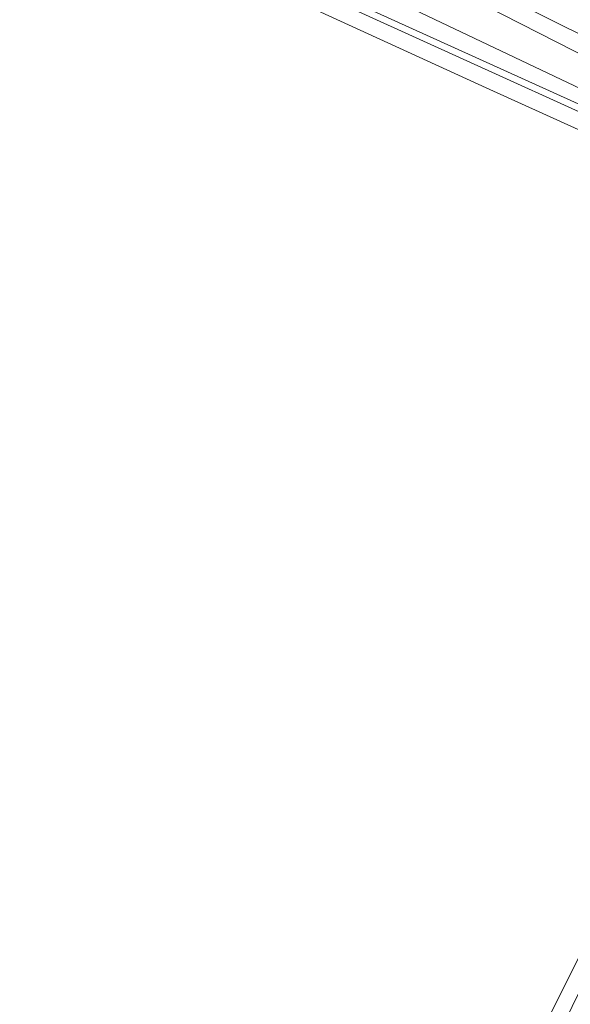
# Model space of a CAD drawing. Extents: x 176032 to 190000, y 318229 to 352878.
# Tile 99 of 184: x 177254 to 177311, y 321288 to 321392. Entities that reach past the tile are written whole.
import ezdxf

# ---------------------------------------------------------------- set-up
doc = ezdxf.new("R2010")
doc.units = 0
for name, color, linetype, lineweight in [('af-bs-rasterhekwerk', 253, 'hekwerk', 18), ('bp-b5-boom', 253, 'Continuous', 18), ('bp-b5-grasland', 253, 'Continuous', 18), ('gw-bs-kruinlijn', 253, 'Continuous', 18), ('og-b5-grond_ingericht', 253, 'Continuous', 18), ('og-bs-terreinafscheiding', 7, 'Continuous', 18), ('vh-b5-verh_soort', 253, 'Continuous', 18)]:
    doc.layers.add(name, color=color, linetype=linetype, lineweight=lineweight)
doc.layers.add('viewports', color=7, linetype='Continuous')
doc.linetypes.add('hekwerk', pattern='A,7,-1.5,[1,RTW.shx,S=0.75,R=0,X=0,Y=0],-1.5', length=10)

# ---------------------------------------------------------------- blocks, each defined once
blk = doc.blocks.new('x-ref dtb totaal grijs')
at = {"layer": 'af-bs-rasterhekwerk'}
for points in [[(177175.567, 321452.9, 43.857), (177175.391, 321452.469, 44.005), (177175.163, 321450.963, 44.036), (177174.979, 321449.342, 44.105), (177175.222, 321447.611, 44.105), (177175.536, 321445.954, 44.123), (177176.493, 321443.769, 44.118), (177177.226, 321442.684, 44.123), (177178.489, 321441.605, 44.132), (177179.815, 321440.729, 44.127), (177199.65, 321431.706, 43.962), (177234.682, 321415.599, 44.28), (177261.126, 321403.73, 44.441), (177283.971, 321393.238, 44.511), (177302.573, 321384.732, 44.289), (177314.517, 321379.324, 44.262), (177332.796, 321371.062, 44.28)], [(177350.383, 321365.841, 44.721), (177349.305, 321366.318, 44.667), (177345.546, 321367.943, 44.398), (177326.668, 321376.525, 44.158), (177260.765, 321406.414, 44.193), (177225.731, 321422.5, 43.975)]]:
    blk.add_polyline3d(points, dxfattribs=at)
at = {"layer": 'bp-b5-boom'}
for points in [[(177226.619, 321432.004, 43.975), (177228.239, 321431.179, 47.647), (177227.827, 321424.889, 47.647), (177355.932, 321364.024, 47.326), (177355.7, 321363.594, 47.299), (177352.272, 321364.933, 45.793), (177350.383, 321365.841, 44.721), (177349.305, 321366.318, 44.667), (177345.546, 321367.943, 44.398), (177326.668, 321376.525, 44.158), (177260.765, 321406.414, 44.193), (177225.731, 321422.5, 43.975)], [(177228.239, 321431.179, 47.647), (177359.368, 321364.415, 47.215), (177358.352, 321362.32, 47.215), (177357.218, 321362.892, 47.319), (177356.739, 321363.135, 47.319), (177356.282, 321363.367, 47.319), (177355.7, 321363.594, 47.299), (177355.932, 321364.024, 47.326), (177227.827, 321424.889, 47.647)]]:
    blk.add_polyline3d(points, close=True, dxfattribs=at)
at = {"layer": 'bp-b5-grasland'}
for points in [[(177260.765, 321406.414, 44.193), (177326.668, 321376.525, 44.158)], [(177339.028, 321370.122, 44.071), (177304.728, 321385.691, 44.049), (177261.006, 321405.561, 44.071)]]:
    blk.add_polyline3d(points, dxfattribs=at)
blk.add_polyline3d([(177342.919, 321360.887, 44.109), (177343.074, 321358.592, 44.21), (177340.002, 321347.112, 44.459), (177332.126, 321329.604, 44.45), (177311.638, 321288.122, 44.38), (177276.726, 321217.196, 44.271), (177247.726, 321159.308, 44.236), (177215.813, 321094.576, 44.18), (177209.355, 321080.969, 44.162), (177202.776, 321067.647, 44.275), (177198.987, 321069.48, 44.411), (177202.81, 321076.055, 44.411), (177244.624, 321158.662, 44.45), (177265.191, 321200.319, 44.45), (177281.307, 321232.749, 44.45), (177294.914, 321258.473, 44.472), (177321.96, 321312.551, 44.254), (177340.005, 321350.742, 44.223), (177342.809, 321360.067, 44.132)], close=True, dxfattribs=at)
at = {"layer": 'gw-bs-kruinlijn'}
for points in [[(177498.008, 321650.517, 47.174), (177482.223, 321616.991, 47.039), (177452.751, 321557.265, 46.961), (177444.298, 321539.659, 47.165), (177425.925, 321503.514, 47.239), (177406.991, 321464.729, 47.239), (177390.19, 321429.397, 47.205), (177379.164, 321406.591, 47.222), (177368.487, 321384.325, 47.174), (177358.999, 321365.737, 47.191), (177334.268, 321379.469, 48.138), (177273.357, 321409.895, 47.526), (177238.105, 321428.689, 47.652), (177234.158, 321449.551, 47.621), (177235.51, 321471.361, 47.257), (177239.197, 321525.265, 47.982), (177241.014, 321558.18, 47.704), (177243.735, 321576.464, 48.021), (177246.842, 321587.031, 47.417), (177250.955, 321597.107, 47.365), (177264.59, 321625.932, 47.374), (177283.423, 321665.721, 47.17), (177290.217, 321682.245, 46.21)], [(177355.7, 321363.594, 47.299), (177355.932, 321364.024, 47.326), (177227.827, 321424.889, 47.647), (177228.239, 321431.179, 47.647)]]:
    blk.add_polyline3d(points, dxfattribs=at)
at = {"layer": 'og-b5-grond_ingericht'}
for points in [[(177393.94, 321434.541, 47.161), (177359.368, 321364.415, 47.215), (177228.239, 321431.179, 47.647)], [(177283.971, 321393.238, 44.511), (177302.573, 321384.732, 44.289), (177314.517, 321379.324, 44.262), (177332.796, 321371.062, 44.28), (177337.559, 321368.515, 44.166), (177340.39, 321366.845, 44.166), (177341.507, 321365.99, 44.166), (177341.767, 321365.698, 44.16), (177342.09, 321365.335, 44.153), (177342.575, 321364.486, 44.145), (177342.778, 321363.812, 44.14), (177343.015, 321362.825, 44.132), (177343.02, 321361.641, 44.132), (177342.919, 321360.887, 44.109), (177342.809, 321360.067, 44.132), (177340.005, 321350.742, 44.223), (177321.96, 321312.551, 44.254), (177294.914, 321258.473, 44.472), (177281.307, 321232.749, 44.45), (177265.191, 321200.319, 44.45), (177244.624, 321158.662, 44.45)]]:
    blk.add_polyline3d(points, dxfattribs=at)
at = {"layer": 'og-bs-terreinafscheiding'}
for points in [[(177261.006, 321405.561, 44.071), (177304.728, 321385.691, 44.049), (177339.028, 321370.122, 44.071), (177341.344, 321368.944, 44.11), (177342.7, 321368.068, 44.184), (177343.7, 321367.349, 44.193), (177344.82, 321366.167, 44.275), (177345.709, 321364.932, 44.332), (177346.346, 321363.633, 44.446), (177347.02, 321361.633, 44.576), (177347.433, 321359.7, 44.712), (177347.387, 321357.616, 44.986), (177347.207, 321355.683, 45.2), (177346.64, 321353.49, 45.51), (177344.457, 321346.563, 46.142), (177340.515, 321334.144, 47.01), (177338.211, 321326.525, 47.359)], [(177198.987, 321069.48, 44.411), (177202.81, 321076.055, 44.411), (177244.624, 321158.662, 44.45), (177265.191, 321200.319, 44.45), (177281.307, 321232.749, 44.45), (177294.914, 321258.473, 44.472), (177321.96, 321312.551, 44.254), (177340.005, 321350.742, 44.223), (177342.809, 321360.067, 44.132), (177342.919, 321360.887, 44.109)]]:
    blk.add_polyline3d(points, dxfattribs=at)
at = {"layer": 'vh-b5-verh_soort'}
for points in [[(177261.006, 321405.561, 44.071), (177304.728, 321385.691, 44.049), (177339.028, 321370.122, 44.071)], [(177290.292, 321231.443, 47.149), (177319.342, 321290.654, 47.25), (177334.394, 321320.953, 47.424), (177334.74, 321323.253, 47.472), (177336.631, 321328.717, 47.263), (177340.354, 321339.557, 46.665), (177344.023, 321351.391, 45.745), (177345.039, 321355.879, 45.209), (177345.238, 321357.586, 45.017), (177345.069, 321360.055, 44.781), (177344.713, 321361.954, 44.52), (177344.141, 321363.152, 44.437), (177343.539, 321364.348, 44.385), (177343.065, 321365.171, 44.302), (177342.26, 321366.132, 44.241), (177340.935, 321367.322, 44.145), (177341.767, 321365.698, 44.16), (177341.507, 321365.99, 44.166), (177340.39, 321366.845, 44.166), (177337.559, 321368.515, 44.166), (177332.796, 321371.062, 44.28), (177314.517, 321379.324, 44.262), (177302.573, 321384.732, 44.289), (177283.971, 321393.238, 44.511)]]:
    blk.add_polyline3d(points, dxfattribs=at)

msp = doc.modelspace()

# ---------------------------------------------------------------- block references
at = {"layer": 'viewports'}
msp.add_blockref('x-ref dtb totaal grijs', (0, 0), dxfattribs=at)

doc.saveas('drawing.dxf')
